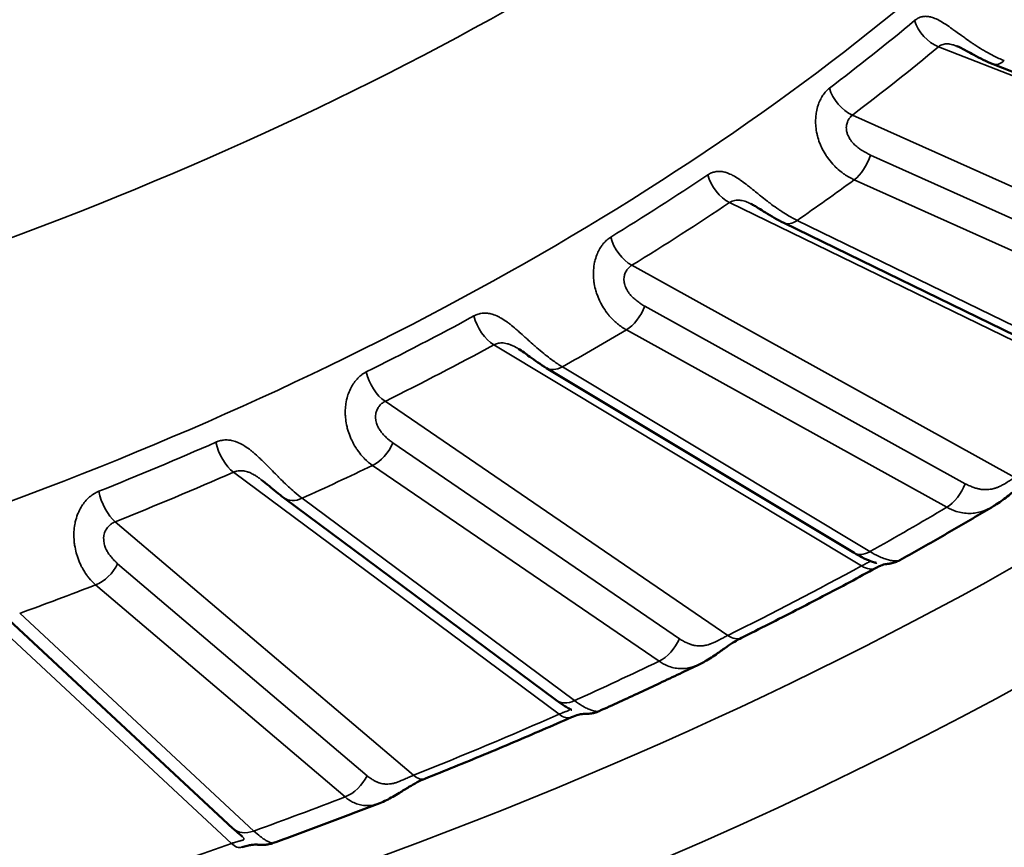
# Model space of a CAD drawing. Header units: millimetres. Extents: x 50 to 3176, y 50 to 2109.
# Tile 50 of 256: x 413.28 to 419.69, y 342.46 to 347.85. Entities that reach past the tile are written whole.
import ezdxf

# ---------------------------------------------------------------- set-up
doc = ezdxf.new("R2010")
doc.units = ezdxf.units.MM
doc.header["$LTSCALE"] = 10
doc.layers.add('Visible (ISO)', color=7, linetype='Continuous', lineweight=50)
doc.layers.add('Visible Narrow (ISO)', color=7, linetype='Continuous', lineweight=35)

msp = doc.modelspace()

# ---------------------------------------------------------------- linework, layer by layer
at = {"layer": 'Visible (ISO)'}
for p, q in [((419.6158, 347.5615), (422.0067, 346.6243)), ((418.2535, 346.5274), (420.4616, 345.451)), ((416.7095, 345.5822), (418.7106, 344.3785)), ((415.0003, 344.737), (416.7726, 343.4191)), ((419.6202, 344.6841), (419.6202, 344.6841)), ((414.6688, 342.5842), (413.1449, 344.0018)), ((417.0518, 343.3481), (417.0518, 343.3481)), ((415.6241, 342.7493), (415.6241, 342.7493)), ((414.9312, 342.4895), (414.9312, 342.4895))]:
    msp.add_line(p, q, dxfattribs=at)
for points, knots in [([(419.6158, 347.5615), (419.5943, 347.57), (419.5725, 347.5796), (419.5308, 347.5997), (419.5107, 347.6101), (419.4742, 347.6298), (419.4576, 347.639), (419.4304, 347.6539), (419.4194, 347.6598), (419.4035, 347.6679), (419.398, 347.6706), (419.388, 347.6753), (419.3833, 347.6773), (419.3796, 347.6787)], [0, 0, 0, 0, 0.00741925, 0.00741925, 0.01420925, 0.01420925, 0.01985506, 0.01985506, 0.02371604, 0.02371604, 0.02584923, 0.02584923, 0.02800179, 0.02800179, 0.02800179, 0.02800179]), ([(418.2535, 346.5274), (418.2331, 346.5374), (418.2122, 346.5486), (418.1724, 346.5716), (418.1533, 346.5833), (418.1188, 346.6049), (418.1031, 346.6149), (418.0793, 346.6295), (418.0709, 346.6345), (418.0545, 346.6439), (418.0463, 346.6483), (418.0393, 346.6518)], [0, 0, 0, 0, 0.0075447, 0.0075447, 0.01432125, 0.01432125, 0.01981226, 0.01981226, 0.02281846, 0.02281846, 0.02589563, 0.02589563, 0.02589563, 0.02589563]), ([(416.7095, 345.5822), (416.6911, 345.5933), (416.6723, 345.6055), (416.6358, 345.6306), (416.6181, 345.6433), (416.588, 345.665), (416.5756, 345.674), (416.5504, 345.6916), (416.5371, 345.7006), (416.5248, 345.7079)], [0, 0, 0, 0, 0.0073825, 0.0073825, 0.01408867, 0.01408867, 0.01863393, 0.01863393, 0.02334402, 0.02334402, 0.02334402, 0.02334402]), ([(419.862, 344.8627), (419.85, 344.8554), (419.8361, 344.8459), (419.8067, 344.8242), (419.7908, 344.8117), (419.7563, 344.7839), (419.7371, 344.7682), (419.6923, 344.7328), (419.666, 344.7131), (419.6328, 344.6918), (419.6265, 344.6879), (419.6202, 344.6841)], [0, 0, 0, 0, 0.00630874, 0.00630874, 0.01270667, 0.01270667, 0.02007124, 0.02007124, 0.0298545, 0.0298545, 0.03211299, 0.03211299, 0.03211299, 0.03211299]), ([(415.0003, 344.737), (414.984, 344.7492), (414.9671, 344.7625), (414.935, 344.7888), (414.9199, 344.8016), (414.888, 344.8282), (414.8708, 344.8424), (414.8535, 344.8553)], [0, 0, 0, 0, 0.00735092, 0.00735092, 0.01359061, 0.01359061, 0.0201089, 0.0201089, 0.0201089, 0.0201089]), ([(419.0087, 344.331), (419.0502, 344.3541), (419.0915, 344.3773), (419.1738, 344.4239), (419.2149, 344.4473), (419.2967, 344.4942), (419.3374, 344.5177), (419.4187, 344.5649), (419.4592, 344.5887), (419.5399, 344.6362), (419.5801, 344.6601), (419.6202, 344.6841)], [1.55352311, 1.55352311, 1.55352311, 1.55352311, 1.56046368, 1.56046368, 1.56740426, 1.56740426, 1.57434484, 1.57434484, 1.58128542, 1.58128542, 1.58822599, 1.58822599, 1.58822599, 1.58822599]), ([(418.8575, 344.3133), (418.8575, 344.3133), (418.8575, 344.3133), (418.8575, 344.3133), (418.8571, 344.3133), (418.8559, 344.3137), (418.8546, 344.314), (418.8506, 344.3151), (418.8474, 344.316), (418.8363, 344.3193), (418.8275, 344.3222), (418.8011, 344.3319), (418.7822, 344.34), (418.7458, 344.3582), (418.7284, 344.3678), (418.7106, 344.3785)], [0.00667387, 0.00667387, 0.00667387, 0.00667387, 0.00669335, 0.00669335, 0.00743199, 0.00743199, 0.00860642, 0.00860642, 0.01080754, 0.01080754, 0.01547208, 0.01547208, 0.02383461, 0.02383461, 0.03097099, 0.03097099, 0.03097099, 0.03097099]), ([(419.0088, 344.331), (418.9995, 344.3259), (418.9899, 344.3214), (418.9703, 344.3143), (418.9602, 344.3115), (418.9464, 344.3087), (418.9425, 344.3081), (418.9347, 344.307), (418.9307, 344.3065), (418.9258, 344.3061), (418.9244, 344.306), (418.9218, 344.3059), (418.9206, 344.3058), (418.9189, 344.3057), (418.9183, 344.3057), (418.9172, 344.3056), (418.917, 344.3056), (418.9167, 344.3056), (418.9171, 344.3056), (418.9169, 344.3056), (418.9128, 344.3053), (418.8978, 344.3008), (418.8912, 344.2985), (418.8755, 344.2919), (418.8658, 344.2872), (418.8551, 344.2814)], [0, 0, 0, 0, 0.00316961, 0.00316961, 0.00628566, 0.00628566, 0.00749064, 0.00749064, 0.00879321, 0.00879321, 0.00938439, 0.00938439, 0.01014221, 0.01014221, 0.01096253, 0.01096253, 0.01231773, 0.01231773, 0.01561642, 0.01561642, 0.02561285, 0.02561285, 0.03056142, 0.03056142, 0.03577823, 0.03577823, 0.03577823, 0.03577823]), ([(417.9775, 343.8252), (418.0372, 343.8548), (418.0967, 343.8845), (418.2152, 343.9444), (418.2742, 343.9745), (418.3917, 344.035), (418.4502, 344.0654), (418.5668, 344.1266), (418.6248, 344.1573), (418.7403, 344.2191), (418.7979, 344.2502), (418.8551, 344.2814)], [1.49469041, 1.49469041, 1.49469041, 1.49469041, 1.50418882, 1.50418882, 1.51368724, 1.51368724, 1.52318566, 1.52318566, 1.53268407, 1.53268407, 1.54218249, 1.54218249, 1.54218249, 1.54218249]), ([(417.9775, 343.8252), (417.9638, 343.8184), (417.9483, 343.8097), (417.9162, 343.7896), (417.8992, 343.7782), (417.8625, 343.7526), (417.8425, 343.7383), (417.7958, 343.7059), (417.7687, 343.688), (417.7296, 343.6659), (417.7181, 343.6598), (417.7064, 343.6541)], [0, 0, 0, 0, 0.00629306, 0.00629306, 0.01261943, 0.01261943, 0.01990116, 0.01990116, 0.02971101, 0.02971101, 0.03377346, 0.03377346, 0.03377346, 0.03377346]), ([(417.0518, 343.3481), (417.096, 343.368), (417.1401, 343.3881), (417.2281, 343.4284), (417.272, 343.4486), (417.3595, 343.4892), (417.4031, 343.5097), (417.4902, 343.5506), (417.5336, 343.5712), (417.6202, 343.6126), (417.6634, 343.6333), (417.7064, 343.6541)], [1.44917972, 1.44917972, 1.44917972, 1.44917972, 1.45596047, 1.45596047, 1.46274121, 1.46274121, 1.46952195, 1.46952195, 1.4763027, 1.4763027, 1.48308344, 1.48308344, 1.48308344, 1.48308344]), ([(416.8737, 343.3556), (416.8737, 343.3556), (416.8737, 343.3556), (416.8736, 343.3556), (416.8732, 343.3558), (416.8715, 343.3567), (416.87, 343.3575), (416.865, 343.36), (416.8609, 343.3622), (416.8484, 343.369), (416.8393, 343.3742), (416.8121, 343.3909), (416.7927, 343.4041), (416.7726, 343.4191)], [0.00448234, 0.00448234, 0.00448234, 0.00448234, 0.00456035, 0.00456035, 0.00554324, 0.00554324, 0.00702572, 0.00702572, 0.00980874, 0.00980874, 0.01474837, 0.01474837, 0.02381094, 0.02381094, 0.02381094, 0.02381094]), ([(417.0518, 343.3481), (417.0424, 343.3438), (417.0326, 343.3403), (417.0132, 343.3349), (417.0035, 343.333), (416.9877, 343.331), (416.9812, 343.3305), (416.9732, 343.3302), (416.9709, 343.3301), (416.9662, 343.3301), (416.964, 343.3301), (416.9606, 343.3302), (416.9594, 343.3302), (416.9567, 343.3302), (416.9557, 343.3303), (416.9517, 343.3303), (416.9482, 343.3302), (416.9355, 343.3286), (416.9269, 343.3272), (416.9041, 343.321), (416.8891, 343.3158), (416.8722, 343.3084)], [0, 0, 0, 0, 0.00311939, 0.00311939, 0.00610086, 0.00610086, 0.00817402, 0.00817402, 0.00913192, 0.00913192, 0.01042975, 0.01042975, 0.01183986, 0.01183986, 0.0143653, 0.0143653, 0.02194, 0.02194, 0.02862777, 0.02862777, 0.0359275, 0.0359275, 0.0359275, 0.0359275]), ([(415.9177, 342.908), (415.9824, 342.9338), (416.0469, 342.9598), (416.1755, 343.0122), (416.2396, 343.0385), (416.3673, 343.0915), (416.4309, 343.1182), (416.5577, 343.172), (416.6209, 343.199), (416.7469, 343.2535), (416.8097, 343.2808), (416.8722, 343.3084)], [1.38997065, 1.38997065, 1.38997065, 1.38997065, 1.39946907, 1.39946907, 1.40896749, 1.40896749, 1.4184659, 1.4184659, 1.42796432, 1.42796432, 1.43746273, 1.43746273, 1.43746273, 1.43746273]), ([(415.9177, 342.908), (415.9023, 342.9019), (415.8852, 342.8939), (415.8503, 342.8755), (415.8321, 342.865), (415.7935, 342.8416), (415.7727, 342.8285), (415.7239, 342.7987), (415.6958, 342.7823), (415.6531, 342.7614), (415.6387, 342.755), (415.6241, 342.7493)], [0, 0, 0, 0, 0.00632164, 0.00632164, 0.01263861, 0.01263861, 0.01993033, 0.01993033, 0.02994602, 0.02994602, 0.03494963, 0.03494963, 0.03494963, 0.03494963]), ([(414.9312, 342.4895), (414.9778, 342.5063), (415.0244, 342.5233), (415.1174, 342.5574), (415.1638, 342.5745), (415.2564, 342.609), (415.3026, 342.6263), (415.3948, 342.6611), (415.4408, 342.6787), (415.5326, 342.7138), (415.5784, 342.7315), (415.6241, 342.7493)], [1.34473149, 1.34473149, 1.34473149, 1.34473149, 1.35139716, 1.35139716, 1.35806283, 1.35806283, 1.3647285, 1.3647285, 1.37139417, 1.37139417, 1.37805984, 1.37805984, 1.37805984, 1.37805984]), ([(414.7296, 342.5315), (414.7296, 342.5315), (414.7292, 342.5319), (414.7276, 342.5331), (414.7261, 342.5343), (414.7216, 342.5381), (414.718, 342.541), (414.7068, 342.5503), (414.6983, 342.5576), (414.6828, 342.5713), (414.6759, 342.5775), (414.6688, 342.5842)], [0.0020741, 0.0020741, 0.0020741, 0.0020741, 0.00321694, 0.00321694, 0.00487961, 0.00487961, 0.00769392, 0.00769392, 0.01279114, 0.01279114, 0.01656047, 0.01656047, 0.01656047, 0.01656047]), ([(414.9312, 342.4895), (414.9218, 342.4861), (414.9122, 342.4834), (414.8939, 342.4797), (414.885, 342.4785), (414.871, 342.4774), (414.8655, 342.4772), (414.8545, 342.4772), (414.8493, 342.4774), (414.8418, 342.4778), (414.8391, 342.478), (414.833, 342.4784), (414.8301, 342.4786), (414.818, 342.4791), (414.8068, 342.4793), (414.7811, 342.4759), (414.7719, 342.4742), (414.7508, 342.4692), (414.7388, 342.4657), (414.726, 342.4612)], [0, 0, 0, 0, 0.00302134, 0.00302134, 0.00580568, 0.00580568, 0.00770619, 0.00770619, 0.0101099, 0.0101099, 0.01223827, 0.01223827, 0.01578944, 0.01578944, 0.02614571, 0.02614571, 0.03087484, 0.03087484, 0.03583475, 0.03583475, 0.03583475, 0.03583475])]:
    msp.add_open_spline(points, degree=3, knots=knots, dxfattribs=at)
at = {"layer": 'Visible Narrow (ISO)'}
for p, q in [((419.2598, 347.6742), (422.1188, 346.5535)), ((421.4301, 346.0062), (418.7005, 347.2297)), ((421.1007, 345.9456), (418.818, 346.9688)), ((418.7118, 346.8081), (420.9945, 345.7849)), ((417.9012, 346.6599), (420.5416, 345.3728)), ((420.5493, 345.4675), (418.3412, 346.5439)), ((419.7576, 344.8701), (417.2645, 346.2516)), ((419.4339, 344.8292), (417.349, 345.9845)), ((417.229, 345.8307), (419.314, 344.6754)), ((416.3665, 345.7331), (418.7594, 344.2937)), ((418.8137, 344.3866), (416.8126, 345.5903)), ((417.8887, 343.8411), (415.6593, 345.3655)), ((417.5741, 343.8195), (415.7098, 345.0944)), ((415.5774, 344.9482), (417.4418, 343.6734)), ((414.6723, 344.904), (416.7915, 343.3281)), ((416.8919, 343.4163), (415.1197, 344.7342)), ((415.8436, 342.9305), (413.9025, 344.5811)), ((415.5417, 342.9276), (413.9183, 344.308)), ((413.775, 344.1702), (415.3984, 342.7898)), ((412.8994, 344.1241), (414.6596, 342.4866)), ((414.805, 342.5673), (413.2811, 343.985))]:
    msp.add_line(p, q, dxfattribs=at)
msp.add_ellipse((401.8194, 354.487), major_axis=(-26.1573, 0), ratio=0.57735, dxfattribs=at)
for centre, major_axis, ratio, start_param, end_param in [((401.8194, 354.8846), (-25.6575, 0), 0.57735, 6.264668, 9.443295), ((401.8194, 357.4264), (-20, 0), 0.57735, 2.126969, 2.585418), ((401.8194, 356.6099), (-21, 0), 0.57735, 2.126969, 2.585343), ((401.8194, 354.8953), (21, 0), 0.57735, 5.278609, 5.716966), ((401.8194, 354.7592), (21.0286, 0), 0.57735, 5.632441, 5.677293), ((419.2598, 347.8375), (-0.128, 0.1536), 0.671155, 1.017855, 2.248815), ((401.8194, 354.6503), (21.2172, 0), 0.57735, 5.632441, 5.677293), ((419.6888, 347.7478), (-0.073, -0.1862), 0.458644, 6.283185, 6.990396), ((418.7005, 347.393), (0.1208, -0.1594), 0.649632, 4.189801, 5.42076), ((418.7118, 346.9714), (-0.0818, -0.1825), 0.500718, 0.730156, 1.777354), ((401.8194, 354.7592), (21.0286, 0), 0.57735, 5.527721, 5.572573), ((417.9012, 346.8232), (-0.1114, 0.1661), 0.618874, 1.084939, 2.315898), ((401.8194, 354.487), (21.5, 0), 0.57735, 5.588809, 5.616205), ((401.8194, 354.6503), (21.2172, 0), 0.57735, 5.527721, 5.572573), ((418.3412, 346.7072), (-0.0876, -0.1798), 0.526742, 6.283185, 7.029878), ((417.2645, 346.4149), (0.1045, -0.1705), 0.594371, 4.251406, 5.482365), ((417.229, 345.994), (-0.0969, -0.1749), 0.56539, 0.775352, 1.82255), ((401.8194, 354.7592), (21.0286, 0), 0.57735, 5.423001, 5.467853), ((416.3665, 345.8964), (-0.0955, 0.1757), 0.559812, 1.139761, 2.37072), ((401.8194, 354.487), (-21.5, 0), 0.57735, 2.342497, 2.369892), ((401.8194, 354.6503), (21.2172, 0), 0.57735, 5.423001, 5.467853), ((416.8126, 345.7536), (-0.1031, -0.1714), 0.589068, 6.283185, 7.079049), ((415.6593, 345.5288), (0.089, -0.1791), 0.532599, 4.301526, 5.532485), ((401.8194, 354.7592), (21.0286, 0), 0.57735, 5.318282, 5.363133), ((414.6723, 345.0673), (-0.0805, 0.1831), 0.494616, 1.184077, 2.415036), ((415.5774, 345.1115), (-0.1129, -0.1651), 0.623867, 0.831203, 1.878401), ((401.8194, 354.487), (21.5, 0), 0.57735, 5.37937, 5.406765), ((401.8194, 354.6503), (21.2172, 0), 0.57735, 5.318282, 5.363133), ((419.314, 344.8387), (0.0969, 0.1749), 0.565389, 3.916945, 4.964143), ((413.9025, 344.7444), (0.0743, -0.1857), 0.464991, 4.341821, 5.57278), ((415.1197, 344.8975), (-0.1193, -0.1605), 0.64494, 0, 0.856362), ((401.8194, 354.487), (24.3898, 0), 0.57735, 5.483282, 5.512292), ((418.8137, 344.5498), (-0.1031, -0.1714), 0.589068, 0, 0.795865), ((413.775, 344.3335), (-0.1296, -0.1524), 0.675509, 0.899482, 1.94668), ((401.8194, 354.6503), (-24.6727, 0), 0.57735, 2.280089, 2.327581), ((418.7594, 344.457), (0.0957, -0.1756), 0.560596, 5.511691, 6.283204), ((401.8194, 354.487), (21.5, 0), 0.57735, 5.27465, 5.302045), ((417.8887, 344.0044), (0.0888, -0.1792), 0.531782, 5.53305, 6.283185), ((417.4418, 343.8366), (0.1129, 0.1651), 0.623866, 3.972796, 5.019994), ((401.8194, 354.487), (-24.3898, 0), 0.57735, 2.23697, 2.265979), ((416.8919, 343.5796), (-0.1193, -0.1605), 0.64494, 0, 0.856362), ((401.8194, 354.6503), (-24.6727, 0), 0.57735, 2.175369, 2.222861), ((416.7915, 343.4914), (0.0807, -0.183), 0.495473, 5.556129, 6.283192), ((415.3984, 342.9531), (0.1296, 0.1524), 0.675508, 4.041075, 5.088272), ((415.8436, 343.0938), (0.0741, -0.1858), 0.464105, 5.57323, 6.283185), ((401.8194, 354.487), (-24.3898, 0), 0.57735, 2.13225, 2.16126), ((414.805, 342.7306), (-0.1362, -0.1464), 0.693747, 6.283185, 7.213204), ((401.8194, 354.6503), (-24.6727, 0), 0.57735, 1.023452, 2.118141), ((414.6596, 342.6499), (0.0664, -0.1887), 0.424923, 5.591554, 6.283187)]:
    msp.add_ellipse(centre, major_axis=major_axis, ratio=ratio, start_param=start_param, end_param=end_param, dxfattribs=at)
for points, knots in [([(419.6888, 347.5845), (419.6657, 347.5934), (419.6423, 347.6039), (419.6029, 347.6236), (419.5872, 347.6321), (419.5634, 347.6456), (419.5554, 347.6503), (419.5306, 347.6652), (419.5139, 347.6757), (419.4908, 347.691), (419.4841, 347.6955), (419.4629, 347.7098), (419.4487, 347.7198), (419.4267, 347.7355), (419.4186, 347.7413), (419.3976, 347.7565), (419.3849, 347.7658), (419.3645, 347.7806), (419.3567, 347.7862), (419.3356, 347.8013), (419.3227, 347.8103), (419.3047, 347.8222), (419.2992, 347.8258), (419.2805, 347.8376), (419.2677, 347.8449), (419.2521, 347.8527), (419.2487, 347.8543), (419.2339, 347.861), (419.2231, 347.865), (419.2094, 347.8687), (419.206, 347.8695), (419.1934, 347.872), (419.1845, 347.8728), (419.1725, 347.8726), (419.169, 347.8724), (419.1571, 347.8711), (419.149, 347.8692), (419.1385, 347.8654), (419.1358, 347.8643), (419.1249, 347.8593), (419.1171, 347.8546), (419.1081, 347.8477), (419.1064, 347.8464), (419.1048, 347.845)], [0, 0, 0, 0, 0.0909091, 0.0909091, 0.1509618, 0.1509618, 0.1818182, 0.1818182, 0.246234, 0.246234, 0.2727273, 0.2727273, 0.330169, 0.330169, 0.3636364, 0.3636364, 0.4190151, 0.4190151, 0.4545455, 0.4545455, 0.517221, 0.517221, 0.5454545, 0.5454545, 0.6159758, 0.6159758, 0.6363636, 0.6363636, 0.7045179, 0.7045179, 0.7272727, 0.7272727, 0.7913147, 0.7913147, 0.8181818, 0.8181818, 0.885258, 0.885258, 0.9090909, 0.9090909, 0.9833211, 0.9833211, 1, 1, 1, 1]), ([(419.3789, 347.679), (419.3778, 347.6794), (419.3767, 347.6798), (419.3744, 347.6807), (419.3733, 347.6811), (419.3689, 347.6827), (419.3657, 347.6838), (419.359, 347.686), (419.3555, 347.6871), (419.3462, 347.6896), (419.3406, 347.6909), (419.3298, 347.6927), (419.3247, 347.6932), (419.3147, 347.6936), (419.3099, 347.6934), (419.3051, 347.6929), (419.305, 347.6929), (419.2998, 347.6924), (419.2948, 347.6915), (419.2847, 347.6887), (419.2797, 347.6867), (419.2698, 347.6817), (419.265, 347.6785), (419.2603, 347.6746), (419.26, 347.6744), (419.2598, 347.6742)], [0.5510311, 0.5510311, 0.5510311, 0.5510311, 0.5608849, 0.5608849, 0.5709013, 0.5709013, 0.6, 0.6, 0.6325472, 0.6325472, 0.6893337, 0.6893337, 0.7443642, 0.7443642, 0.8, 0.8, 0.8006629, 0.8006629, 0.8610412, 0.8610412, 0.9272824, 0.9272824, 0.9963442, 0.9963442, 1, 1, 1, 1]), ([(418.5505, 347.4045), (418.5427, 347.3986), (418.5352, 347.3917), (418.5262, 347.3819), (418.5246, 347.38), (418.5164, 347.3703), (418.51, 347.3616), (418.5019, 347.3484), (418.4999, 347.3449), (418.4924, 347.3313), (418.4873, 347.3205), (418.4807, 347.3038), (418.4789, 347.2986), (418.4728, 347.2802), (418.4692, 347.2661), (418.4654, 347.2457), (418.4645, 347.2402), (418.4616, 347.2181), (418.4605, 347.2007), (418.4608, 347.1775), (418.461, 347.1722), (418.4623, 347.1509), (418.4642, 347.1345), (418.4689, 347.1101), (418.4706, 347.1022), (418.4765, 347.0792), (418.4812, 347.0641), (418.4905, 347.0399), (418.4944, 347.0305), (418.5058, 347.006), (418.5139, 346.991), (418.5278, 346.9685), (418.5329, 346.9607), (418.5491, 346.9379), (418.5608, 346.9234), (418.5784, 346.9041), (418.5837, 346.8986), (418.6014, 346.8811), (418.6143, 346.8698), (418.6343, 346.8541), (418.6411, 346.8491), (418.6685, 346.8301), (418.6899, 346.818), (418.7118, 346.8081)], [0, 0, 0, 0, 0.0741392, 0.0741392, 0.0909091, 0.0909091, 0.1581575, 0.1581575, 0.1818182, 0.1818182, 0.245635, 0.245635, 0.2727273, 0.2727273, 0.3394334, 0.3394334, 0.3636364, 0.3636364, 0.4340394, 0.4340394, 0.4545455, 0.4545455, 0.5160527, 0.5160527, 0.5454545, 0.5454545, 0.6011716, 0.6011716, 0.6363636, 0.6363636, 0.695142, 0.695142, 0.7272727, 0.7272727, 0.7916538, 0.7916538, 0.8181818, 0.8181818, 0.8787809, 0.8787809, 0.9090909, 0.9090909, 1, 1, 1, 1]), ([(418.7005, 347.2297), (418.6938, 347.2246), (418.6879, 347.2187), (418.6829, 347.2121), (418.6782, 347.2059), (418.6743, 347.1993), (418.671, 347.1922), (418.6706, 347.1912), (418.6702, 347.1903), (418.6698, 347.1894), (418.6691, 347.1877), (418.6684, 347.1861), (418.6678, 347.1844), (418.6661, 347.1799), (418.6647, 347.1754), (418.6636, 347.1708), (418.6626, 347.1669), (418.6619, 347.1629), (418.6614, 347.1589), (418.6609, 347.1553), (418.6607, 347.1517), (418.6606, 347.148), (418.6605, 347.1422), (418.6609, 347.1364), (418.6617, 347.1305), (418.662, 347.1287), (418.6623, 347.127), (418.6627, 347.1252), (418.6641, 347.1182), (418.6662, 347.1111), (418.669, 347.104), (418.6696, 347.1024), (418.6703, 347.1008), (418.671, 347.0991), (418.6732, 347.094), (418.6756, 347.0889), (418.6784, 347.0839), (418.6809, 347.0793), (418.6836, 347.0748), (418.6864, 347.0705), (418.6881, 347.0679), (418.6898, 347.0654), (418.6916, 347.0629), (418.6966, 347.0561), (418.7018, 347.0497), (418.7076, 347.0436), (418.714, 347.0368), (418.7211, 347.0303), (418.7289, 347.0239), (418.7328, 347.0207), (418.737, 347.0176), (418.7414, 347.0144), (418.745, 347.0117), (418.7488, 347.009), (418.7528, 347.0063), (418.7621, 347), (418.7722, 346.9936), (418.7832, 346.9873), (418.7857, 346.9859), (418.7883, 346.9844), (418.7909, 346.9829), (418.7995, 346.9781), (418.8086, 346.9734), (418.818, 346.9688)], [0, 0, 0, 0, 0.088359, 0.088359, 0.088359, 0.170434, 0.170434, 0.170434, 0.181041, 0.181041, 0.181041, 0.2, 0.2, 0.2, 0.249046, 0.249046, 0.249046, 0.29008, 0.29008, 0.29008, 0.32679, 0.32679, 0.32679, 0.383275, 0.383275, 0.383275, 0.4, 0.4, 0.4, 0.465844, 0.465844, 0.465844, 0.481054, 0.481054, 0.481054, 0.529279, 0.529279, 0.529279, 0.57363, 0.57363, 0.57363, 0.6, 0.6, 0.6, 0.674023, 0.674023, 0.674023, 0.757899, 0.757899, 0.757899, 0.8, 0.8, 0.8, 0.835079, 0.835079, 0.835079, 0.917587, 0.917587, 0.917587, 0.936774, 0.936774, 0.936774, 1, 1, 1, 1]), ([(418.3412, 346.5439), (418.3199, 346.5542), (418.2981, 346.566), (418.2614, 346.588), (418.2467, 346.5974), (418.2244, 346.6123), (418.2168, 346.6175), (418.1934, 346.6338), (418.1777, 346.6453), (418.1556, 346.662), (418.1492, 346.6669), (418.1291, 346.6825), (418.1154, 346.6933), (418.0941, 346.7103), (418.0864, 346.7166), (418.066, 346.733), (418.0535, 346.7431), (418.0334, 346.7591), (418.0257, 346.7652), (418.0048, 346.7816), (417.9918, 346.7914), (417.9736, 346.8044), (417.968, 346.8083), (417.9489, 346.8212), (417.9357, 346.8293), (417.9195, 346.838), (417.9159, 346.8399), (417.9004, 346.8475), (417.8889, 346.8521), (417.8743, 346.8567), (417.8706, 346.8577), (417.857, 346.861), (417.8474, 346.8624), (417.8342, 346.863), (417.8304, 346.863), (417.8172, 346.8624), (417.8082, 346.861), (417.7965, 346.8579), (417.7935, 346.857), (417.7812, 346.8527), (417.7724, 346.8485), (417.7621, 346.8422), (417.7602, 346.841), (417.7583, 346.8397)], [0, 0, 0, 0, 0.0909091, 0.0909091, 0.1509618, 0.1509618, 0.1818182, 0.1818182, 0.246234, 0.246234, 0.2727273, 0.2727273, 0.330169, 0.330169, 0.3636364, 0.3636364, 0.4190151, 0.4190151, 0.4545455, 0.4545455, 0.517221, 0.517221, 0.5454545, 0.5454545, 0.6159758, 0.6159758, 0.6363636, 0.6363636, 0.7045179, 0.7045179, 0.7272727, 0.7272727, 0.7913147, 0.7913147, 0.8181818, 0.8181818, 0.885258, 0.885258, 0.9090909, 0.9090909, 0.9833211, 0.9833211, 1, 1, 1, 1]), ([(418.0384, 346.6522), (418.0336, 346.6545), (418.0289, 346.6567), (418.0231, 346.6592), (418.0219, 346.6597), (418.0175, 346.6616), (418.0143, 346.6629), (418.0075, 346.6655), (418.004, 346.6668), (417.9945, 346.6699), (417.9887, 346.6715), (417.9775, 346.674), (417.9721, 346.6748), (417.9616, 346.6758), (417.9564, 346.676), (417.9513, 346.6758), (417.9512, 346.6758), (417.9456, 346.6755), (417.9402, 346.6749), (417.9292, 346.6728), (417.9236, 346.6711), (417.9126, 346.6667), (417.9072, 346.6639), (417.9018, 346.6602), (417.9015, 346.66), (417.9012, 346.6599)], [0.51985, 0.51985, 0.51985, 0.51985, 0.5608849, 0.5608849, 0.5709013, 0.5709013, 0.6, 0.6, 0.6325472, 0.6325472, 0.6893338, 0.6893338, 0.7443642, 0.7443642, 0.8, 0.8, 0.8006629, 0.8006629, 0.8610412, 0.8610412, 0.9272824, 0.9272824, 0.9963442, 0.9963442, 1, 1, 1, 1]), ([(417.1273, 346.4351), (417.1185, 346.4297), (417.1099, 346.4233), (417.0996, 346.414), (417.0977, 346.4123), (417.0882, 346.4031), (417.0809, 346.3948), (417.0713, 346.3822), (417.0688, 346.3788), (417.0599, 346.3657), (417.0537, 346.3552), (417.0456, 346.3389), (417.0433, 346.3339), (417.0355, 346.3159), (417.0307, 346.3021), (417.0252, 346.2819), (417.0238, 346.2765), (417.0191, 346.2546), (417.0166, 346.2374), (417.0151, 346.2142), (417.0149, 346.2089), (417.0144, 346.1876), (417.0151, 346.1711), (417.0178, 346.1465), (417.0189, 346.1384), (417.0229, 346.1152), (417.0264, 346.0998), (417.0337, 346.0751), (417.0368, 346.0655), (417.0461, 346.0404), (417.0529, 346.0249), (417.0647, 346.0017), (417.0691, 345.9936), (417.0831, 345.9699), (417.0933, 345.9547), (417.1089, 345.9344), (417.1135, 345.9286), (417.1292, 345.9101), (417.1407, 345.898), (417.1587, 345.8812), (417.1648, 345.8758), (417.1896, 345.8552), (417.209, 345.8419), (417.229, 345.8307)], [0, 0, 0, 0, 0.0741392, 0.0741392, 0.0909091, 0.0909091, 0.1581575, 0.1581575, 0.1818182, 0.1818182, 0.245635, 0.245635, 0.2727273, 0.2727273, 0.3394334, 0.3394334, 0.3636364, 0.3636364, 0.4340394, 0.4340394, 0.4545455, 0.4545455, 0.5160527, 0.5160527, 0.5454545, 0.5454545, 0.6011716, 0.6011716, 0.6363636, 0.6363636, 0.695142, 0.695142, 0.7272727, 0.7272727, 0.7916538, 0.7916538, 0.8181818, 0.8181818, 0.8787809, 0.8787809, 0.9090909, 0.9090909, 1, 1, 1, 1]), ([(417.2645, 346.2516), (417.2569, 346.2469), (417.2502, 346.2414), (417.2442, 346.2351), (417.2387, 346.2293), (417.2339, 346.2229), (417.2297, 346.216), (417.2292, 346.2151), (417.2287, 346.2142), (417.2282, 346.2133), (417.2273, 346.2117), (417.2264, 346.2101), (417.2255, 346.2084), (417.2234, 346.2041), (417.2214, 346.1997), (417.2198, 346.1951), (417.2184, 346.1913), (417.2173, 346.1874), (417.2163, 346.1834), (417.2155, 346.1799), (417.2148, 346.1763), (417.2143, 346.1726), (417.2136, 346.1669), (417.2134, 346.1611), (417.2136, 346.1551), (417.2137, 346.1533), (417.2138, 346.1515), (417.214, 346.1498), (417.2147, 346.1427), (417.216, 346.1355), (417.218, 346.1283), (417.2185, 346.1266), (417.219, 346.125), (417.2195, 346.1233), (417.2211, 346.118), (417.223, 346.1128), (417.2252, 346.1076), (417.2272, 346.1029), (417.2294, 346.0983), (417.2317, 346.0938), (417.2331, 346.0911), (417.2346, 346.0885), (417.2361, 346.086), (417.2403, 346.0788), (417.2448, 346.0721), (417.2497, 346.0658), (417.2554, 346.0585), (417.2616, 346.0517), (417.2685, 346.0449), (417.272, 346.0414), (417.2757, 346.038), (417.2796, 346.0345), (417.2829, 346.0317), (417.2863, 346.0288), (417.2899, 346.0258), (417.2982, 346.019), (417.3074, 346.012), (417.3173, 346.0051), (417.3196, 346.0035), (417.3219, 346.0019), (417.3243, 346.0003), (417.3321, 345.995), (417.3404, 345.9897), (417.349, 345.9845)], [0, 0, 0, 0, 0.088359, 0.088359, 0.088359, 0.170434, 0.170434, 0.170434, 0.181041, 0.181041, 0.181041, 0.2, 0.2, 0.2, 0.249046, 0.249046, 0.249046, 0.29008, 0.29008, 0.29008, 0.32679, 0.32679, 0.32679, 0.383275, 0.383275, 0.383275, 0.4, 0.4, 0.4, 0.465844, 0.465844, 0.465844, 0.481054, 0.481054, 0.481054, 0.529279, 0.529279, 0.529279, 0.57363, 0.57363, 0.57363, 0.6, 0.6, 0.6, 0.674023, 0.674023, 0.674023, 0.757899, 0.757899, 0.757899, 0.8, 0.8, 0.8, 0.835079, 0.835079, 0.835079, 0.917587, 0.917587, 0.917587, 0.936774, 0.936774, 0.936774, 1, 1, 1, 1]), ([(416.8126, 345.5903), (416.7931, 345.6019), (416.7732, 345.6151), (416.7391, 345.6395), (416.7252, 345.6501), (416.7046, 345.6663), (416.698, 345.6716), (416.6765, 345.6892), (416.6616, 345.7018), (416.641, 345.7197), (416.6353, 345.7247), (416.6165, 345.7413), (416.6034, 345.7531), (416.5832, 345.7713), (416.576, 345.7778), (416.5565, 345.7953), (416.5442, 345.8063), (416.5248, 345.8235), (416.5175, 345.8298), (416.4974, 345.847), (416.4847, 345.8575), (416.4665, 345.8717), (416.4607, 345.8761), (416.4411, 345.8904), (416.4276, 345.8993), (416.4108, 345.9092), (416.4071, 345.9113), (416.3911, 345.9198), (416.3792, 345.9251), (416.3637, 345.9307), (416.3597, 345.932), (416.3452, 345.9362), (416.3349, 345.9382), (416.3207, 345.9396), (416.3165, 345.9399), (416.3022, 345.9402), (416.2924, 345.9393), (416.2795, 345.937), (416.2762, 345.9362), (416.2627, 345.9328), (416.253, 345.9291), (416.2414, 345.9234), (416.2393, 345.9224), (416.2372, 345.9212)], [0, 0, 0, 0, 0.0909091, 0.0909091, 0.1528109, 0.1528109, 0.1818182, 0.1818182, 0.2474884, 0.2474884, 0.2727273, 0.2727273, 0.3311523, 0.3311523, 0.3636364, 0.3636364, 0.4200531, 0.4200531, 0.4545455, 0.4545455, 0.5162543, 0.5162543, 0.5454545, 0.5454545, 0.6159654, 0.6159654, 0.6363636, 0.6363636, 0.7037025, 0.7037025, 0.7272727, 0.7272727, 0.7910204, 0.7910204, 0.8181818, 0.8181818, 0.8851967, 0.8851967, 0.9090909, 0.9090909, 0.9832224, 0.9832224, 1, 1, 1, 1]), ([(416.5237, 345.7086), (416.5186, 345.7117), (416.5134, 345.7146), (416.5058, 345.7189), (416.5032, 345.7202), (416.4945, 345.7249), (416.4883, 345.7279), (416.48, 345.7316), (416.4779, 345.7325), (416.4683, 345.7364), (416.461, 345.7389), (416.4476, 345.7426), (416.4414, 345.7439), (416.4304, 345.7454), (416.4255, 345.7457), (416.4201, 345.7459), (416.4195, 345.7459), (416.414, 345.7459), (416.4091, 345.7457), (416.3998, 345.7446), (416.3953, 345.7438), (416.3867, 345.7417), (416.3825, 345.7404), (416.3743, 345.7372), (416.3703, 345.7353), (416.3665, 345.7331)], [0.4772718, 0.4772718, 0.4772718, 0.4772718, 0.5223585, 0.5223585, 0.5447597, 0.5447597, 0.6, 0.6, 0.6201069, 0.6201069, 0.6887507, 0.6887507, 0.7504341, 0.7504341, 0.8, 0.8, 0.8061819, 0.8061819, 0.857616, 0.857616, 0.9060892, 0.9060892, 0.9529258, 0.9529258, 1, 1, 1, 1]), ([(415.5363, 345.5569), (415.5266, 345.552), (415.5171, 345.5462), (415.5055, 345.5376), (415.5034, 345.5359), (415.4928, 345.5274), (415.4845, 345.5195), (415.4735, 345.5076), (415.4707, 345.5043), (415.4605, 345.4918), (415.4533, 345.4817), (415.4437, 345.466), (415.4409, 345.4611), (415.4315, 345.4436), (415.4255, 345.4301), (415.4184, 345.4104), (415.4166, 345.405), (415.4101, 345.3835), (415.4062, 345.3664), (415.4029, 345.3434), (415.4022, 345.3381), (415.4001, 345.3169), (415.3995, 345.3004), (415.4002, 345.2757), (415.4007, 345.2676), (415.4028, 345.2441), (415.405, 345.2287), (415.4102, 345.2035), (415.4125, 345.1938), (415.4196, 345.1681), (415.425, 345.1523), (415.4346, 345.1284), (415.4382, 345.1201), (415.4498, 345.0956), (415.4585, 345.0799), (415.4718, 345.0587), (415.4758, 345.0527), (415.4893, 345.0333), (415.4994, 345.0205), (415.5151, 345.0027), (415.5205, 344.9969), (415.5423, 344.9749), (415.5595, 344.9605), (415.5774, 344.9482)], [0, 0, 0, 0, 0.0741392, 0.0741392, 0.0909091, 0.0909091, 0.1581575, 0.1581575, 0.1818182, 0.1818182, 0.245635, 0.245635, 0.2727273, 0.2727273, 0.3394334, 0.3394334, 0.3636364, 0.3636364, 0.4340394, 0.4340394, 0.4545455, 0.4545455, 0.5160527, 0.5160527, 0.5454545, 0.5454545, 0.6011716, 0.6011716, 0.6363636, 0.6363636, 0.695142, 0.695142, 0.7272727, 0.7272727, 0.7916538, 0.7916538, 0.8181818, 0.8181818, 0.8787809, 0.8787809, 0.9090909, 0.9090909, 1, 1, 1, 1]), ([(415.6593, 345.3655), (415.6509, 345.3613), (415.6433, 345.3562), (415.6365, 345.3503), (415.6302, 345.3449), (415.6246, 345.3387), (415.6196, 345.3322), (415.619, 345.3313), (415.6183, 345.3304), (415.6177, 345.3296), (415.6166, 345.328), (415.6156, 345.3264), (415.6145, 345.3248), (415.6119, 345.3207), (415.6095, 345.3164), (415.6073, 345.312), (415.6055, 345.3083), (415.6039, 345.3044), (415.6026, 345.3005), (415.6013, 345.297), (415.6003, 345.2935), (415.5994, 345.2898), (415.5981, 345.2842), (415.5972, 345.2784), (415.5968, 345.2724), (415.5967, 345.2707), (415.5967, 345.2689), (415.5966, 345.2671), (415.5966, 345.26), (415.5972, 345.2527), (415.5984, 345.2454), (415.5986, 345.2438), (415.5989, 345.2421), (415.5993, 345.2404), (415.6003, 345.235), (415.6017, 345.2297), (415.6033, 345.2244), (415.6047, 345.2196), (415.6064, 345.2149), (415.6082, 345.2102), (415.6093, 345.2075), (415.6105, 345.2048), (415.6117, 345.2022), (415.615, 345.1948), (415.6187, 345.1879), (415.6229, 345.1812), (415.6276, 345.1737), (415.6329, 345.1665), (415.6389, 345.1593), (415.6419, 345.1556), (415.6451, 345.152), (415.6485, 345.1483), (415.6514, 345.1453), (415.6544, 345.1422), (415.6575, 345.139), (415.6648, 345.1317), (415.6729, 345.1242), (415.6816, 345.1167), (415.6836, 345.115), (415.6857, 345.1133), (415.6878, 345.1115), (415.6948, 345.1058), (415.7021, 345.1), (415.7098, 345.0944)], [0, 0, 0, 0, 0.088359, 0.088359, 0.088359, 0.170433, 0.170433, 0.170433, 0.181041, 0.181041, 0.181041, 0.2, 0.2, 0.2, 0.249046, 0.249046, 0.249046, 0.29008, 0.29008, 0.29008, 0.326789, 0.326789, 0.326789, 0.383275, 0.383275, 0.383275, 0.4, 0.4, 0.4, 0.465844, 0.465844, 0.465844, 0.481054, 0.481054, 0.481054, 0.529279, 0.529279, 0.529279, 0.573631, 0.573631, 0.573631, 0.6, 0.6, 0.6, 0.674023, 0.674023, 0.674023, 0.757899, 0.757899, 0.757899, 0.8, 0.8, 0.8, 0.835079, 0.835079, 0.835079, 0.917587, 0.917587, 0.917587, 0.936774, 0.936774, 0.936774, 1, 1, 1, 1]), ([(415.1197, 344.7342), (415.1026, 344.7468), (415.0849, 344.7611), (415.0546, 344.7872), (415.0424, 344.7982), (415.0237, 344.8156), (415.0173, 344.8216), (414.9975, 344.8405), (414.9841, 344.8538), (414.965, 344.873), (414.9595, 344.8786), (414.9418, 344.8965), (414.9298, 344.9088), (414.9107, 344.9283), (414.9037, 344.9355), (414.8851, 344.9543), (414.8736, 344.9659), (414.8548, 344.9842), (414.8476, 344.9912), (414.8276, 345.01), (414.8149, 345.0214), (414.7969, 345.0366), (414.7914, 345.0412), (414.7721, 345.0564), (414.7586, 345.0661), (414.7415, 345.0769), (414.7377, 345.0792), (414.7213, 345.0888), (414.7089, 345.0949), (414.6928, 345.1013), (414.6888, 345.1027), (414.6737, 345.1078), (414.6628, 345.1104), (414.6478, 345.1127), (414.6434, 345.1132), (414.6282, 345.1144), (414.6177, 345.1142), (414.6039, 345.1126), (414.6003, 345.1121), (414.5858, 345.1094), (414.5752, 345.1064), (414.5627, 345.1015), (414.5604, 345.1005), (414.5581, 345.0995)], [0, 0, 0, 0, 0.0909091, 0.0909091, 0.1509618, 0.1509618, 0.1818182, 0.1818182, 0.246234, 0.246234, 0.2727273, 0.2727273, 0.330169, 0.330169, 0.3636364, 0.3636364, 0.4190151, 0.4190151, 0.4545455, 0.4545455, 0.517221, 0.517221, 0.5454545, 0.5454545, 0.6159758, 0.6159758, 0.6363636, 0.6363636, 0.7045179, 0.7045179, 0.7272727, 0.7272727, 0.7913147, 0.7913147, 0.8181818, 0.8181818, 0.885258, 0.885258, 0.9090909, 0.9090909, 0.9833211, 0.9833211, 1, 1, 1, 1]), ([(414.8527, 344.8558), (414.8522, 344.8563), (414.8516, 344.8567), (414.8443, 344.862), (414.8375, 344.8669), (414.8287, 344.8729), (414.8269, 344.8741), (414.8186, 344.8795), (414.8121, 344.8836), (414.8045, 344.888), (414.8034, 344.8886), (414.7991, 344.891), (414.796, 344.8927), (414.7893, 344.8962), (414.7858, 344.8978), (414.7763, 344.9021), (414.7703, 344.9045), (414.7586, 344.9083), (414.7529, 344.9098), (414.7415, 344.9121), (414.7359, 344.9129), (414.7302, 344.9134), (414.7301, 344.9134), (414.7239, 344.9139), (414.7179, 344.914), (414.7054, 344.9132), (414.699, 344.9123), (414.6861, 344.9094), (414.6796, 344.9073), (414.673, 344.9043), (414.6727, 344.9042), (414.6723, 344.904)], [0.4151868, 0.4151868, 0.4151868, 0.4151868, 0.4206782, 0.4206782, 0.4850285, 0.4850285, 0.5014574, 0.5014574, 0.5608849, 0.5608849, 0.5709013, 0.5709013, 0.6, 0.6, 0.6325472, 0.6325472, 0.6893338, 0.6893338, 0.7443642, 0.7443642, 0.8, 0.8, 0.8006629, 0.8006629, 0.8610412, 0.8610412, 0.9272824, 0.9272824, 0.9963442, 0.9963442, 1, 1, 1, 1]), ([(419.4339, 344.8292), (419.4441, 344.8239), (419.454, 344.8191), (419.4725, 344.811), (419.4811, 344.8076), (419.4969, 344.802), (419.5042, 344.7997), (419.512, 344.7976), (419.5128, 344.7974), (419.5209, 344.7953), (419.5279, 344.7938), (419.5361, 344.7925), (419.5374, 344.7923), (419.5451, 344.7913), (419.5514, 344.7907), (419.5608, 344.7903), (419.5639, 344.7903), (419.5704, 344.7903), (419.5738, 344.7904), (419.5838, 344.791), (419.5906, 344.7917), (419.6048, 344.7937), (419.6122, 344.7952), (419.6219, 344.7977), (419.6242, 344.7983), (419.6328, 344.8008), (419.6392, 344.803), (419.6475, 344.8063), (419.6496, 344.8072), (419.6591, 344.8112), (419.6663, 344.8148), (419.6796, 344.822), (419.6858, 344.8255), (419.6968, 344.8321), (419.7017, 344.8351), (419.707, 344.8383), (419.7073, 344.8385), (419.7125, 344.8417), (419.7173, 344.8446), (419.7263, 344.8501), (419.7305, 344.8528), (419.7387, 344.8579), (419.7427, 344.8604), (419.7504, 344.8653), (419.7541, 344.8677), (419.7576, 344.8701)], [0, 0, 0, 0, 0.0731458, 0.0731458, 0.1400411, 0.1400411, 0.2, 0.2, 0.2070436, 0.2070436, 0.2698271, 0.2698271, 0.2818221, 0.2818221, 0.3404761, 0.3404761, 0.368723, 0.368723, 0.4, 0.4, 0.4594717, 0.4594717, 0.5237071, 0.5237071, 0.5438326, 0.5438326, 0.6, 0.6, 0.6193872, 0.6193872, 0.6874645, 0.6874645, 0.7484728, 0.7484728, 0.8, 0.8, 0.8039097, 0.8039097, 0.855517, 0.855517, 0.9045181, 0.9045181, 0.952104, 0.952104, 0.9999999, 0.9999999, 0.9999999, 0.9999999]), ([(413.7951, 344.7795), (413.7846, 344.7753), (413.7742, 344.77), (413.7615, 344.7621), (413.7592, 344.7606), (413.7476, 344.7527), (413.7384, 344.7454), (413.7262, 344.7341), (413.7231, 344.7311), (413.7116, 344.7192), (413.7034, 344.7096), (413.6924, 344.6945), (413.6892, 344.6898), (413.6784, 344.6729), (413.6713, 344.6598), (413.6626, 344.6406), (413.6603, 344.6353), (413.6521, 344.6142), (413.647, 344.5974), (413.6418, 344.5747), (413.6408, 344.5695), (413.637, 344.5484), (413.6351, 344.532), (413.6338, 344.5073), (413.6336, 344.4992), (413.6338, 344.4757), (413.6348, 344.4601), (413.6378, 344.4347), (413.6393, 344.4249), (413.6441, 344.3988), (413.648, 344.3827), (413.6553, 344.3583), (413.6581, 344.3498), (413.6672, 344.3247), (413.6742, 344.3085), (413.6851, 344.2866), (413.6884, 344.2803), (413.6997, 344.2602), (413.7081, 344.2469), (413.7214, 344.2281), (413.726, 344.2221), (413.7446, 344.1989), (413.7595, 344.1835), (413.775, 344.1702)], [0, 0, 0, 0, 0.0741392, 0.0741392, 0.0909091, 0.0909091, 0.1581575, 0.1581575, 0.1818182, 0.1818182, 0.245635, 0.245635, 0.2727273, 0.2727273, 0.3394334, 0.3394334, 0.3636364, 0.3636364, 0.4340394, 0.4340394, 0.4545455, 0.4545455, 0.5160527, 0.5160527, 0.5454545, 0.5454545, 0.6011716, 0.6011716, 0.6363636, 0.6363636, 0.695142, 0.695142, 0.7272727, 0.7272727, 0.7916538, 0.7916538, 0.8181818, 0.8181818, 0.8787809, 0.8787809, 0.9090909, 0.9090909, 1, 1, 1, 1]), ([(419.314, 344.6754), (419.3342, 344.6641), (419.3549, 344.6552), (419.3901, 344.6442), (419.4043, 344.641), (419.4256, 344.6377), (419.4327, 344.6369), (419.4549, 344.6353), (419.4701, 344.6355), (419.4913, 344.6375), (419.4973, 344.6383), (419.5169, 344.6415), (419.5303, 344.6447), (419.5509, 344.6513), (419.5583, 344.6539), (419.5783, 344.6619), (419.5909, 344.6678), (419.6089, 344.6775), (419.6146, 344.6807), (419.6202, 344.6841)], [0, 0, 0, 0, 0.0909091, 0.0909091, 0.1517786, 0.1517786, 0.1818182, 0.1818182, 0.2465761, 0.2465761, 0.2727273, 0.2727273, 0.3309788, 0.3309788, 0.3636364, 0.3636364, 0.420532, 0.420532, 0.4468518, 0.4468518, 0.4468518, 0.4468518]), ([(413.9025, 344.5811), (413.8934, 344.5775), (413.885, 344.5728), (413.8775, 344.5674), (413.8704, 344.5623), (413.864, 344.5566), (413.8583, 344.5503), (413.8576, 344.5495), (413.8568, 344.5487), (413.8561, 344.5479), (413.8548, 344.5464), (413.8536, 344.5449), (413.8524, 344.5433), (413.8493, 344.5394), (413.8464, 344.5353), (413.8438, 344.531), (413.8416, 344.5274), (413.8396, 344.5237), (413.8378, 344.5198), (413.8362, 344.5164), (413.8348, 344.5129), (413.8335, 344.5093), (413.8316, 344.5038), (413.8301, 344.4981), (413.8291, 344.4922), (413.8288, 344.4904), (413.8286, 344.4886), (413.8284, 344.4869), (413.8275, 344.4798), (413.8273, 344.4725), (413.8277, 344.4652), (413.8278, 344.4635), (413.8279, 344.4618), (413.8281, 344.4601), (413.8286, 344.4547), (413.8293, 344.4493), (413.8303, 344.4439), (413.8312, 344.439), (413.8324, 344.4342), (413.8337, 344.4295), (413.8344, 344.4267), (413.8353, 344.424), (413.8361, 344.4213), (413.8386, 344.4137), (413.8415, 344.4066), (413.8448, 344.3997), (413.8486, 344.3919), (413.8529, 344.3844), (413.8579, 344.3769), (413.8604, 344.3731), (413.8631, 344.3693), (413.8659, 344.3654), (413.8683, 344.3622), (413.8708, 344.3589), (413.8735, 344.3556), (413.8797, 344.3479), (413.8866, 344.3399), (413.8941, 344.332), (413.8958, 344.3301), (413.8976, 344.3282), (413.8994, 344.3264), (413.9054, 344.3202), (413.9117, 344.3141), (413.9183, 344.308)], [0, 0, 0, 0, 0.088359, 0.088359, 0.088359, 0.170434, 0.170434, 0.170434, 0.181041, 0.181041, 0.181041, 0.2, 0.2, 0.2, 0.249046, 0.249046, 0.249046, 0.29008, 0.29008, 0.29008, 0.32679, 0.32679, 0.32679, 0.383275, 0.383275, 0.383275, 0.4, 0.4, 0.4, 0.465844, 0.465844, 0.465844, 0.481054, 0.481054, 0.481054, 0.529279, 0.529279, 0.529279, 0.57363, 0.57363, 0.57363, 0.6, 0.6, 0.6, 0.674023, 0.674023, 0.674023, 0.757899, 0.757899, 0.757899, 0.8, 0.8, 0.8, 0.835079, 0.835079, 0.835079, 0.917587, 0.917587, 0.917587, 0.936774, 0.936774, 0.936774, 1, 1, 1, 1]), ([(419.0087, 344.331), (419.0069, 344.33), (419.0047, 344.3291), (418.9996, 344.3276), (418.9968, 344.3271), (418.9884, 344.326), (418.9822, 344.3257), (418.9712, 344.3263), (418.9671, 344.3267), (418.9541, 344.3284), (418.9445, 344.3302), (418.9297, 344.3341), (418.9252, 344.3354), (418.9102, 344.34), (418.8992, 344.344), (418.882, 344.3511), (418.8759, 344.3538), (418.8519, 344.3649), (418.8331, 344.3749), (418.8137, 344.3866)], [0.563977, 0.563977, 0.563977, 0.563977, 0.6018042, 0.6018042, 0.6363636, 0.6363636, 0.6951463, 0.6951463, 0.7272727, 0.7272727, 0.7910581, 0.7910581, 0.8181818, 0.8181818, 0.8780567, 0.8780567, 0.9090909, 0.9090909, 1, 1, 1, 1]), ([(418.8162, 344.3264), (418.8162, 344.3254), (418.8159, 344.3245), (418.8139, 344.3223), (418.8119, 344.3209), (418.8091, 344.3194), (418.8089, 344.3193), (418.8064, 344.3179), (418.8035, 344.3164), (418.7994, 344.3143), (418.7986, 344.3139), (418.7942, 344.3117), (418.7902, 344.3097), (418.7846, 344.3068), (418.7833, 344.3061), (418.7772, 344.303), (418.7721, 344.3003), (418.7643, 344.2962), (418.7619, 344.295), (418.7594, 344.2937)], [0.6056083, 0.6056083, 0.6056083, 0.6056083, 0.6571492, 0.6571492, 0.7307498, 0.7307498, 0.735254, 0.735254, 0.8, 0.8, 0.8162205, 0.8162205, 0.8831343, 0.8831343, 0.9031628, 0.9031628, 0.9713375, 0.9713375, 1, 1, 1, 1]), ([(417.5741, 343.8195), (417.5832, 343.8136), (417.5922, 343.8083), (417.6089, 343.7991), (417.6166, 343.7952), (417.631, 343.7887), (417.6376, 343.786), (417.6447, 343.7834), (417.6455, 343.7832), (417.6529, 343.7806), (417.6593, 343.7787), (417.6669, 343.777), (417.6681, 343.7767), (417.6752, 343.7752), (417.6811, 343.7742), (417.6898, 343.7733), (417.6927, 343.7731), (417.6988, 343.7727), (417.702, 343.7726), (417.7115, 343.7726), (417.7179, 343.7729), (417.7315, 343.7741), (417.7386, 343.7752), (417.748, 343.777), (417.7502, 343.7775), (417.7587, 343.7795), (417.7649, 343.7813), (417.7732, 343.7841), (417.7753, 343.7849), (417.7848, 343.7884), (417.7921, 343.7915), (417.8056, 343.7979), (417.812, 343.801), (417.8234, 343.8069), (417.8286, 343.8096), (417.8341, 343.8125), (417.8345, 343.8127), (417.8399, 343.8155), (417.8449, 343.8181), (417.8545, 343.8231), (417.8591, 343.8255), (417.8679, 343.8301), (417.8722, 343.8324), (417.8806, 343.8368), (417.8847, 343.8389), (417.8887, 343.8411)], [0, 0, 0, 0, 0.0731414, 0.0731414, 0.1401071, 0.1401071, 0.2, 0.2, 0.2070436, 0.2070436, 0.2698272, 0.2698272, 0.2818221, 0.2818221, 0.3404759, 0.3404759, 0.368723, 0.368723, 0.4, 0.4, 0.4594717, 0.4594717, 0.5237071, 0.5237071, 0.5438326, 0.5438326, 0.6, 0.6, 0.6193872, 0.6193872, 0.6874645, 0.6874645, 0.7484728, 0.7484728, 0.8, 0.8, 0.8039097, 0.8039097, 0.855517, 0.855517, 0.9045181, 0.9045181, 0.952104, 0.952104, 0.9999999, 0.9999999, 0.9999999, 0.9999999]), ([(417.4418, 343.6734), (417.4598, 343.6609), (417.4785, 343.6508), (417.5103, 343.6378), (417.5232, 343.6337), (417.5427, 343.6292), (417.5492, 343.628), (417.5696, 343.6251), (417.5836, 343.6244), (417.6032, 343.6252), (417.6089, 343.6256), (417.6271, 343.6277), (417.6397, 343.6302), (417.6592, 343.6355), (417.6662, 343.6377), (417.6843, 343.6441), (417.6954, 343.6488), (417.7064, 343.6541)], [0, 0, 0, 0, 0.0909091, 0.0909091, 0.1517791, 0.1517791, 0.1818182, 0.1818182, 0.2465766, 0.2465766, 0.2727273, 0.2727273, 0.3309789, 0.3309789, 0.3636364, 0.3636364, 0.4159165, 0.4159165, 0.4159165, 0.4159165]), ([(417.0518, 343.3481), (417.0514, 343.3479), (417.051, 343.3477), (417.0489, 343.347), (417.0469, 343.3466), (417.0408, 343.3459), (417.036, 343.346), (417.0273, 343.3472), (417.0239, 343.3478), (417.0133, 343.3502), (417.0053, 343.3526), (416.9928, 343.3572), (416.989, 343.3588), (416.9762, 343.3643), (416.9668, 343.3689), (416.9519, 343.377), (416.9466, 343.38), (416.9256, 343.3925), (416.9091, 343.4036), (416.8919, 343.4163)], [0.5922483, 0.5922483, 0.5922483, 0.5922483, 0.6018042, 0.6018042, 0.6363636, 0.6363636, 0.6951463, 0.6951463, 0.7272727, 0.7272727, 0.7910581, 0.7910581, 0.8181818, 0.8181818, 0.8780567, 0.8780567, 0.9090909, 0.9090909, 1, 1, 1, 1]), ([(416.8574, 343.3641), (416.8578, 343.3636), (416.8582, 343.3632), (416.8586, 343.3626), (416.8586, 343.3626), (416.8596, 343.3612), (416.8601, 343.3599), (416.86, 343.3586), (416.86, 343.3584), (416.8599, 343.3579), (416.8598, 343.3576), (416.8593, 343.3563), (416.8582, 343.3553), (416.8548, 343.3531), (416.852, 343.3519), (416.8485, 343.3506), (416.8482, 343.3505), (416.845, 343.3492), (416.8415, 343.348), (416.8366, 343.3462), (416.8356, 343.3458), (416.8304, 343.3439), (416.8259, 343.3421), (416.8195, 343.3396), (416.818, 343.339), (416.8112, 343.3362), (416.8055, 343.3339), (416.7969, 343.3303), (416.7942, 343.3292), (416.7915, 343.3281)], [0.4968729, 0.4968729, 0.4968729, 0.4968729, 0.5159513, 0.5159513, 0.5192293, 0.5192293, 0.5753268, 0.5753268, 0.5849706, 0.5849706, 0.6, 0.6, 0.6571492, 0.6571492, 0.7307498, 0.7307498, 0.735254, 0.735254, 0.8, 0.8, 0.8162204, 0.8162204, 0.8831343, 0.8831343, 0.9031628, 0.9031628, 0.9713374, 0.9713374, 1, 1, 1, 1]), ([(415.5417, 342.9276), (415.5496, 342.9212), (415.5575, 342.9154), (415.5722, 342.9052), (415.579, 342.9009), (415.5918, 342.8936), (415.5976, 342.8905), (415.604, 342.8875), (415.6047, 342.8872), (415.6113, 342.8842), (415.6171, 342.882), (415.624, 342.8798), (415.6251, 342.8794), (415.6316, 342.8775), (415.6369, 342.8762), (415.645, 342.8748), (415.6476, 342.8744), (415.6532, 342.8737), (415.6562, 342.8734), (415.6651, 342.8728), (415.6711, 342.8727), (415.6838, 342.8732), (415.6906, 342.8738), (415.6996, 342.8751), (415.7018, 342.8755), (415.7099, 342.877), (415.716, 342.8784), (415.7241, 342.8807), (415.7262, 342.8813), (415.7356, 342.8842), (415.7428, 342.8869), (415.7565, 342.8924), (415.7629, 342.8952), (415.7747, 342.9004), (415.78, 342.9028), (415.7857, 342.9053), (415.7861, 342.9055), (415.7918, 342.908), (415.797, 342.9103), (415.8071, 342.9147), (415.8119, 342.9168), (415.8213, 342.9209), (415.8258, 342.9229), (415.8349, 342.9267), (415.8393, 342.9286), (415.8436, 342.9305)], [0, 0, 0, 0, 0.0731458, 0.0731458, 0.1400411, 0.1400411, 0.2, 0.2, 0.2070436, 0.2070436, 0.2698271, 0.2698271, 0.2818221, 0.2818221, 0.3404761, 0.3404761, 0.368723, 0.368723, 0.4, 0.4, 0.4594717, 0.4594717, 0.5237071, 0.5237071, 0.5438326, 0.5438326, 0.6, 0.6, 0.6193872, 0.6193872, 0.6874645, 0.6874645, 0.7484728, 0.7484728, 0.8, 0.8, 0.8039097, 0.8039097, 0.855517, 0.855517, 0.9045181, 0.9045181, 0.952104, 0.952104, 0.9999999, 0.9999999, 0.9999999, 0.9999999]), ([(415.3984, 342.7898), (415.4141, 342.7764), (415.4304, 342.7651), (415.4586, 342.7504), (415.4701, 342.7455), (415.4875, 342.7399), (415.4933, 342.7384), (415.5117, 342.7343), (415.5243, 342.7327), (415.5423, 342.7324), (415.5475, 342.7325), (415.5642, 342.7335), (415.5758, 342.7352), (415.594, 342.7394), (415.6005, 342.7412), (415.6127, 342.7451), (415.6184, 342.7471), (415.6241, 342.7493)], [0, 0, 0, 0, 0.0909091, 0.0909091, 0.1517786, 0.1517786, 0.1818182, 0.1818182, 0.2465761, 0.2465761, 0.2727273, 0.2727273, 0.3309788, 0.3309788, 0.3636364, 0.3636364, 0.3919068, 0.3919068, 0.3919068, 0.3919068]), ([(414.9312, 342.4895), (414.9305, 342.4892), (414.9297, 342.4891), (414.9264, 342.4888), (414.9232, 342.4891), (414.9168, 342.4907), (414.9142, 342.4915), (414.9061, 342.4945), (414.8998, 342.4973), (414.8898, 342.5026), (414.8866, 342.5044), (414.8763, 342.5106), (414.8686, 342.5156), (414.8561, 342.5245), (414.8516, 342.5279), (414.8338, 342.5417), (414.8197, 342.5537), (414.805, 342.5673)], [0.6145756, 0.6145756, 0.6145756, 0.6145756, 0.6363636, 0.6363636, 0.6944993, 0.6944993, 0.7272727, 0.7272727, 0.7907029, 0.7907029, 0.8181818, 0.8181818, 0.8771183, 0.8771183, 0.9090909, 0.9090909, 1, 1, 1, 1]), ([(414.7278, 342.533), (414.7279, 342.5329), (414.7279, 342.5329), (414.73, 342.5309), (414.7319, 342.5291), (414.7337, 342.5271), (414.7339, 342.5269), (414.7352, 342.5255), (414.7362, 342.5243), (414.7384, 342.5213), (414.7394, 342.5196), (414.7402, 342.5175), (414.7403, 342.517), (414.7406, 342.5151), (414.7404, 342.5138), (414.7395, 342.5124), (414.7393, 342.5122), (414.7389, 342.5117), (414.7388, 342.5115), (414.7375, 342.5104), (414.736, 342.5095), (414.732, 342.5079), (414.7295, 342.5071), (414.7239, 342.5055), (414.7208, 342.5047), (414.7152, 342.5033), (414.7129, 342.5027), (414.7092, 342.5017), (414.7079, 342.5014), (414.7025, 342.4999), (414.6982, 342.4987), (414.6888, 342.4959), (414.6837, 342.4943), (414.6724, 342.4908), (414.6662, 342.4888), (414.6596, 342.4866)], [0.3379416, 0.3379416, 0.3379416, 0.3379416, 0.3397487, 0.3397487, 0.3927283, 0.3927283, 0.4, 0.4, 0.4380931, 0.4380931, 0.4982659, 0.4982659, 0.5197073, 0.5197073, 0.5757809, 0.5757809, 0.5905899, 0.5905899, 0.6, 0.6, 0.6536204, 0.6536204, 0.7108128, 0.7108128, 0.7649288, 0.7649288, 0.8, 0.8, 0.8188325, 0.8188325, 0.8750742, 0.8750742, 0.9351911, 0.9351911, 1, 1, 1, 1])]:
    msp.add_open_spline(points, degree=3, knots=knots, dxfattribs=at)

doc.saveas('drawing.dxf')
